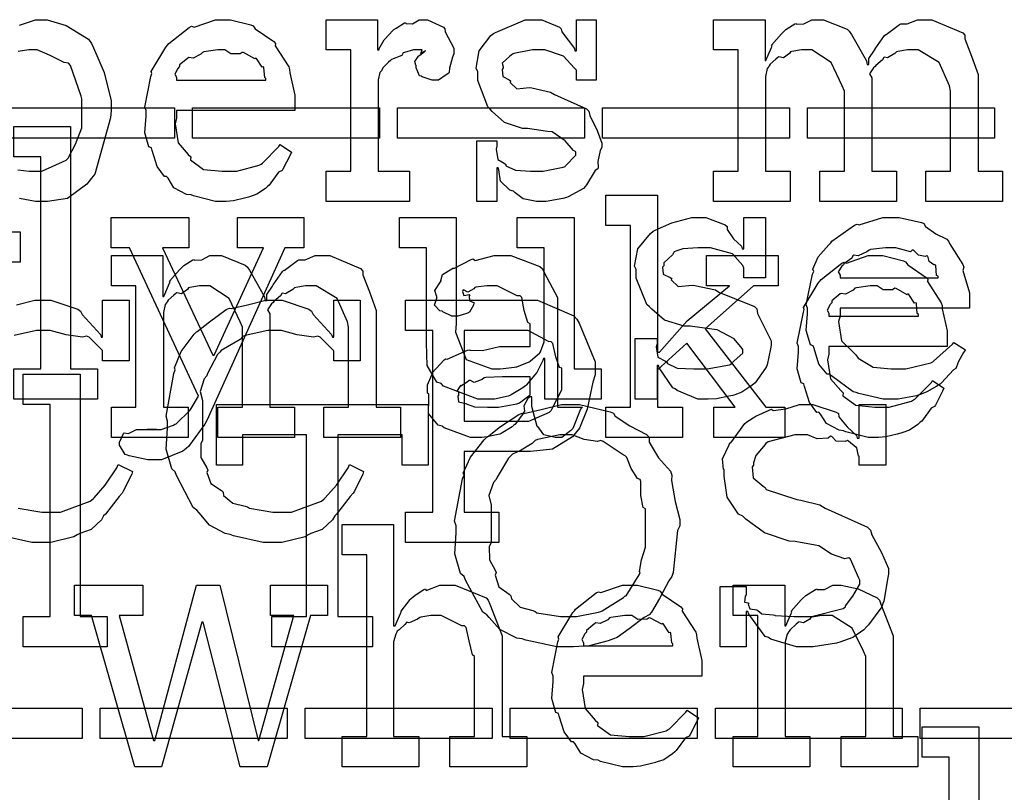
# Model space of a CAD drawing. Extents: x 0 to 8.5, y 0 to 11.
# Tile 19 of 256: x 2.705 to 3.156, y 1.788 to 2.142. Entities that reach past the tile are written whole.
import ezdxf

# ---------------------------------------------------------------- set-up
doc = ezdxf.new("R2010")
doc.units = 0
doc.layers.get('0').update_dxf_attribs({"linetype": 'CONTINUOUS'})

msp = doc.modelspace()

# ---------------------------------------------------------------- linework, layer by layer
at = {"color": 0}
for points in [[(2.70503, 2.13992), (2.71235, 2.14236), (2.71485, 2.14236), (2.71772, 2.14236), (2.72635, 2.13965), (2.7366, 2.13336), (2.73807, 2.13151), (2.73888, 2.1295), (2.74376, 2.11811), (2.74696, 2.10508), (2.74696, 2.10069), (2.74675, 2.09733), (2.73953, 2.0715), (2.73807, 2.06967), (2.73594, 2.067), (2.72694, 2.06039), (2.71783, 2.05903), (2.71485, 2.05903), (2.71235, 2.05903), (2.70497, 2.06039)], [(2.70426, 2.07357), (2.70942, 2.07292), (2.71115, 2.07292), (2.71115, 2.07292), (2.71522, 2.07292), (2.72646, 2.07801), (2.72743, 2.079), (2.72754, 2.07954), (2.73062, 2.08535), (2.73351, 2.09283), (2.73351, 2.09526), (2.73351, 2.10613), (2.73324, 2.10736), (2.7284, 2.12142), (2.72743, 2.1224), (2.72553, 2.12278), (2.71903, 2.12597), (2.71311, 2.12847), (2.71115, 2.12847), (2.70931, 2.12847), (2.70437, 2.12776)], [(2.69097, 2.04514), (2.70529, 2.04514), (2.70529, 2.03125), (2.6671, 2.03125)], [(2.70356, 2.01161), (2.71203, 2.01378), (2.7149, 2.01378), (2.7194, 2.01378), (2.73172, 2.00965), (2.73292, 2.00879), (2.73372, 2.00726), (2.74208, 1.99804), (2.74246, 1.99685), (2.74311, 1.99685), (2.74311, 2.01378), (2.75526, 2.01378), (2.75526, 1.986), (2.74311, 1.986), (2.74311, 1.99035), (2.743, 1.99072), (2.73693, 1.99685), (2.73574, 1.99729), (2.73389, 1.99681), (2.7264, 1.99783), (2.71907, 1.99989), (2.71664, 1.99989), (2.71283, 1.99989), (2.70253, 1.99756)], [(2.70443, 1.91835), (2.71517, 1.91656), (2.71881, 1.91656), (2.72379, 1.91656), (2.73742, 1.92165), (2.73876, 1.92264), (2.73921, 1.92318), (2.74431, 1.92899), (2.74968, 1.9369), (2.75028, 1.93847), (2.75678, 1.93522), (2.75646, 1.93403), (2.75256, 1.92611), (2.75201, 1.92524), (2.75065, 1.92372), (2.74696, 1.91894), (2.74442, 1.91569), (2.74354, 1.91482), (2.74257, 1.91303), (2.73779, 1.90864), (2.73258, 1.90679), (2.73139, 1.90614), (2.72993, 1.90528), (2.71929, 1.90267), (2.71576, 1.90267), (2.71576, 1.90267), (2.71072, 1.90267), (2.6971, 1.90576)], [(3.13118, 1.69314), (3.13118, 1.80425), (3.11882, 1.80425), (3.11882, 1.81814), (3.14486, 1.81814), (3.14486, 1.75782)]]:
    msp.add_lwpolyline(points, dxfattribs=at)
for points in [[(2.79867, 2.05903), (2.79492, 2.05903), (2.78478, 2.06158), (2.78369, 2.06207), (2.78162, 2.06228), (2.77576, 2.06532), (2.77317, 2.06967), (2.7724, 2.07053), (2.77143, 2.07047), (2.76807, 2.07508), (2.76585, 2.08231), (2.76546, 2.08356), (2.76426, 2.08399), (2.76247, 2.09044), (2.76307, 2.09814), (2.76307, 2.10069), (2.76247, 2.10226), (2.76525, 2.11637), (2.76568, 2.11762), (2.76531, 2.11865), (2.77208, 2.12978), (2.77285, 2.13064), (2.77339, 2.1314), (2.78282, 2.13883), (2.7839, 2.13932), (2.785, 2.13894), (2.79492, 2.14236), (2.79824, 2.14236), (2.80171, 2.14236), (2.81108, 2.14003), (2.81213, 2.13954), (2.8131, 2.13818), (2.82161, 2.13238), (2.82232, 2.13151), (2.82215, 2.13043), (2.82844, 2.12076), (2.82883, 2.11957), (2.82894, 2.118), (2.83122, 2.10781), (2.83122, 2.10439), (2.83122, 2.10069), (2.77696, 2.10069), (2.77696, 2.09722), (2.77636, 2.09457), (2.77767, 2.08583), (2.78239, 2.08051), (2.78347, 2.07943), (2.78342, 2.07807), (2.78933, 2.07374), (2.79796, 2.07292), (2.80083, 2.07292), (2.80458, 2.07292), (2.81483, 2.07563), (2.81581, 2.07617), (2.8164, 2.0765), (2.82394, 2.08421), (2.82449, 2.08507), (2.82969, 2.0816), (2.8291, 2.08018), (2.82579, 2.07383), (2.82536, 2.07314), (2.82379, 2.07243), (2.8195, 2.06651), (2.81885, 2.06597), (2.81771, 2.065), (2.81386, 2.06233), (2.81082, 2.06131), (2.80994, 2.06099), (2.80821, 2.06054), (2.80306, 2.05931), (2.79975, 2.05903), (2.79867, 2.05903)], [(2.84554, 2.07292), (2.85682, 2.07292), (2.85682, 2.12847), (2.84554, 2.12847), (2.84554, 2.14236), (2.86919, 2.14236), (2.86919, 2.12847), (2.86985, 2.12847), (2.86968, 2.1289), (2.87218, 2.13308), (2.87244, 2.13346), (2.87244, 2.13346), (2.87614, 2.13747), (2.87657, 2.13781), (2.87657, 2.13781), (2.87771, 2.13846), (2.88146, 2.14085), (2.882, 2.14106), (2.88211, 2.14068), (2.88514, 2.14046), (2.88829, 2.14236), (2.88938, 2.14236), (2.89204, 2.14236), (2.89936, 2.13894), (2.90001, 2.13824), (2.90013, 2.13678), (2.90414, 2.12929), (2.90414, 2.12674), (2.90343, 2.12522), (2.90218, 2.12017), (2.90201, 2.11828), (2.90175, 2.11783), (2.90067, 2.11703), (2.89708, 2.11458), (2.89589, 2.11458), (2.89421, 2.11458), (2.8896, 2.11621), (2.88917, 2.11654), (2.8884, 2.11664), (2.88678, 2.12033), (2.88678, 2.12153), (2.88667, 2.12153), (2.88618, 2.12315), (2.88786, 2.12565), (2.88807, 2.12588), (2.88807, 2.12588), (2.8884, 2.12588), (2.89079, 2.12799), (2.89111, 2.12804), (2.89111, 2.12825), (2.89063, 2.12782), (2.88894, 2.12674), (2.8896, 2.12847), (2.8896, 2.12847), (2.889, 2.12847), (2.88764, 2.12847), (2.88721, 2.12847), (2.88564, 2.12847), (2.88146, 2.12739), (2.88092, 2.12717), (2.88026, 2.12592), (2.87549, 2.12408), (2.87506, 2.12369), (2.87418, 2.12294), (2.87164, 2.12039), (2.8711, 2.11931), (2.87093, 2.11893), (2.87022, 2.11817), (2.86942, 2.11486), (2.86942, 2.11372), (2.86942, 2.07292), (2.88374, 2.07292), (2.88374, 2.05903), (2.84554, 2.05903), (2.84554, 2.07292)], [(2.94401, 2.05903), (2.94194, 2.05903), (2.93593, 2.06022), (2.93229, 2.06304), (2.93143, 2.06381), (2.92979, 2.06418), (2.92557, 2.06825), (2.92475, 2.07346), (2.92449, 2.07443), (2.92383, 2.07443), (2.92383, 2.05903), (2.91471, 2.05903), (2.91471, 2.08681), (2.92383, 2.08681), (2.92383, 2.08442), (2.9235, 2.08301), (2.92426, 2.07829), (2.92725, 2.0765), (2.92796, 2.07596), (2.9279, 2.07536), (2.93235, 2.07329), (2.93929, 2.07292), (2.94162, 2.07292), (2.94499, 2.07292), (2.95426, 2.07476), (2.95508, 2.07508), (2.95524, 2.07531), (2.96007, 2.08018), (2.96007, 2.08182), (2.95899, 2.08231), (2.95518, 2.08675), (2.94917, 2.09088), (2.94706, 2.09115), (2.93793, 2.09244), (2.9356, 2.09244), (2.92731, 2.09526), (2.92171, 2.10032), (2.92079, 2.10135), (2.91971, 2.10238), (2.91515, 2.11447), (2.91515, 2.11849), (2.91433, 2.12007), (2.91569, 2.12804), (2.92111, 2.13504), (2.92231, 2.13607), (2.92324, 2.1365), (2.93685, 2.14236), (2.9414, 2.14236), (2.94439, 2.14236), (2.95258, 2.13894), (2.95335, 2.13824), (2.95361, 2.13678), (2.95936, 2.12912), (2.95964, 2.12804), (2.96029, 2.12804), (2.96029, 2.14236), (2.9694, 2.14236), (2.9694, 2.11458), (2.96029, 2.11458), (2.96029, 2.11914), (2.95921, 2.12033), (2.95432, 2.1256), (2.9459, 2.12847), (2.94314, 2.12847), (2.94011, 2.12847), (2.93169, 2.12685), (2.93099, 2.12651), (2.92974, 2.1256), (2.92626, 2.1225), (2.92665, 2.12082), (2.92665, 2.12022), (2.92622, 2.11951), (2.9266, 2.11632), (2.92953, 2.11481), (2.93012, 2.11436), (2.92996, 2.11361), (2.93306, 2.11062), (2.93886, 2.11128), (2.93989, 2.11111), (2.94835, 2.10915), (2.95019, 2.10801), (2.96496, 2.10151), (2.96593, 2.10047), (2.96653, 2.09836), (2.96983, 2.09158), (2.972, 2.08572), (2.972, 2.08376), (2.97125, 2.08236), (2.97011, 2.07736), (2.97032, 2.07471), (2.97006, 2.074), (2.96897, 2.07319), (2.965, 2.06657), (2.96442, 2.06597), (2.96354, 2.06489), (2.9566, 2.06108), (2.95574, 2.06076), (2.95415, 2.06033), (2.9465, 2.05903), (2.94401, 2.05903)], [(3.02311, 2.07292), (3.0344, 2.07292), (3.0344, 2.12847), (3.02311, 2.12847), (3.02311, 2.14236), (3.04676, 2.14236), (3.04676, 2.12369), (3.04719, 2.12369), (3.04719, 2.12369), (3.04969, 2.12967), (3.05003, 2.13021), (3.04975, 2.13064), (3.05431, 2.13585), (3.05479, 2.13629), (3.05479, 2.13629), (3.05632, 2.13781), (3.06049, 2.1404), (3.06108, 2.14063), (3.06119, 2.14031), (3.06451, 2.1404), (3.06825, 2.14236), (3.06956, 2.14236), (3.07351, 2.14236), (3.08442, 2.13803), (3.08539, 2.13715), (3.08637, 2.13564), (3.09326, 2.12349), (3.09364, 2.12175), (3.09429, 2.12175), (3.09429, 2.12175), (3.0944, 2.12451), (3.097, 2.12836), (3.09733, 2.1289), (3.09722, 2.12901), (3.10161, 2.13514), (3.10211, 2.13564), (3.10232, 2.13558), (3.1084, 2.14014), (3.10906, 2.1404), (3.10906, 2.1404), (3.11199, 2.1404), (3.1166, 2.14236), (3.11817, 2.14236), (3.12321, 2.14236), (3.13738, 2.13639), (3.13835, 2.13519), (3.13835, 2.13351), (3.14139, 2.12571), (3.14442, 2.11724), (3.14442, 2.11436), (3.14442, 2.07292), (3.15571, 2.07292), (3.15571, 2.05903), (3.12056, 2.05903), (3.12056, 2.07292), (3.13183, 2.07292), (3.13183, 2.1096), (3.1314, 2.11203), (3.12663, 2.12267), (3.11703, 2.12847), (3.11382, 2.12847), (3.11214, 2.12847), (3.10764, 2.12776), (3.1071, 2.12761), (3.10622, 2.12679), (3.10292, 2.12489), (3.10151, 2.12522), (3.10124, 2.125), (3.10064, 2.12392), (3.09754, 2.12131), (3.09733, 2.12088), (3.09646, 2.12028), (3.09463, 2.11746), (3.09581, 2.11567), (3.09581, 2.11501), (3.09581, 2.07292), (3.1071, 2.07292), (3.1071, 2.05903), (3.07194, 2.05903), (3.07194, 2.07292), (3.08322, 2.07292), (3.08322, 2.1096), (3.08219, 2.11203), (3.07715, 2.12267), (3.06819, 2.12847), (3.06521, 2.12847), (3.06353, 2.12847), (3.05903, 2.12776), (3.05849, 2.12761), (3.058, 2.12679), (3.05524, 2.12489), (3.05306, 2.12532), (3.05263, 2.125), (3.05176, 2.12424), (3.0491, 2.1219), (3.04861, 2.12115), (3.0485, 2.12088), (3.04779, 2.11996), (3.04699, 2.11626), (3.04699, 2.11501), (3.04699, 2.07292), (3.05826, 2.07292), (3.05826, 2.05903), (3.02311, 2.05903), (3.02311, 2.07292)], [(2.77696, 2.11458), (2.81799, 2.11458), (2.81799, 2.11546), (2.81743, 2.11589), (2.81706, 2.12028), (2.81689, 2.12067), (2.81625, 2.12056), (2.81364, 2.12451), (2.81321, 2.12478), (2.81282, 2.1244), (2.80772, 2.12728), (2.80713, 2.12739), (2.8061, 2.12674), (2.80186, 2.12663), (2.7991, 2.12847), (2.79824, 2.12847), (2.7959, 2.12847), (2.78956, 2.12761), (2.7889, 2.12739), (2.78808, 2.12651), (2.78461, 2.12472), (2.78261, 2.12506), (2.78217, 2.12478), (2.78119, 2.12403), (2.77832, 2.12164), (2.77832, 2.12088), (2.77826, 2.12067), (2.77756, 2.12001), (2.77621, 2.1174), (2.77696, 2.11594), (2.77696, 2.11546), (2.77696, 2.11458)], [(2.69026, 2.10194), (2.77599, 2.10194), (2.77599, 2.08806), (2.69026, 2.08806), (2.69026, 2.10194)], [(2.78429, 2.10194), (2.87001, 2.10194), (2.87001, 2.08806), (2.78429, 2.08806), (2.78429, 2.10194)], [(2.87831, 2.10194), (2.96403, 2.10194), (2.96403, 2.08806), (2.87831, 2.08806), (2.87831, 2.10194)], [(2.97228, 2.10194), (3.058, 2.10194), (3.058, 2.08806), (2.97228, 2.08806), (2.97228, 2.10194)], [(3.06629, 2.10194), (3.15201, 2.10194), (3.15201, 2.08806), (3.06629, 2.08806), (3.06629, 2.10194)], [(2.70236, 1.98226), (2.71474, 1.98226), (2.71474, 2.07949), (2.70236, 2.07949), (2.70236, 2.09338), (2.7284, 2.09338), (2.7284, 1.98226), (2.74078, 1.98226), (2.74078, 1.96838), (2.70236, 1.96838), (2.70236, 1.98226)], [(2.97379, 1.96474), (2.98508, 1.96474), (2.98508, 2.04807), (2.97379, 2.04807), (2.97379, 2.06196), (2.99744, 2.06196), (2.99744, 1.9899), (2.99832, 1.9899), (3.01112, 2.00424), (3.03043, 2.02029), (3.02001, 2.02029), (3.02001, 2.03418), (3.05279, 2.03418), (3.05279, 2.02029), (3.0415, 2.02029), (3.01938, 2.00054), (3.04715, 1.96474), (3.05583, 1.96474), (3.05583, 1.95085), (3.02328, 1.95085), (3.02328, 1.96474), (3.03304, 1.96474), (3.0109, 1.99403), (2.99744, 1.98188), (2.99744, 1.96474), (3.00896, 1.96474), (3.00896, 1.95085), (2.97379, 1.95085), (2.97379, 1.96474)], [(2.76693, 1.9406), (2.76383, 1.9406), (2.75521, 1.94243), (2.75456, 1.94276), (2.75342, 1.94293), (2.75088, 1.94721), (2.75088, 1.94862), (2.75088, 1.94862), (2.75265, 1.95269), (2.75304, 1.95296), (2.75304, 1.95296), (2.75504, 1.95258), (2.75857, 1.95449), (2.75976, 1.95449), (2.75976, 1.95449), (2.76417, 1.95449), (2.76563, 1.95449), (2.76563, 1.95449), (2.76779, 1.95449), (2.76779, 1.95449), (2.76742, 1.95449), (2.76654, 1.95449), (2.76628, 1.95449), (2.76557, 1.95449), (2.76394, 1.95449), (2.76346, 1.95449), (2.76454, 1.95449), (2.76699, 1.95449), (2.76779, 1.95449), (2.76992, 1.95449), (2.77556, 1.95649), (2.77626, 1.95688), (2.77675, 1.95703), (2.7831, 1.96322), (2.78364, 1.96403), (2.78711, 1.96967), (2.75543, 2.03782), (2.74696, 2.03782), (2.74696, 2.05171), (2.78256, 2.05171), (2.78256, 2.03782), (2.77061, 2.03782), (2.79363, 1.98856), (2.79428, 1.98856), (2.81685, 2.03782), (2.8049, 2.03782), (2.8049, 2.05171), (2.83529, 2.05171), (2.83529, 2.03782), (2.82661, 2.03782), (2.79081, 1.95861), (2.78999, 1.95697), (2.78244, 1.94667), (2.78147, 1.94581), (2.77989, 1.9445), (2.77013, 1.9406), (2.76693, 1.9406)], [(2.92063, 1.96838), (2.91504, 1.96838), (2.89936, 1.97433), (2.89828, 1.97553), (2.89626, 1.97618), (2.89193, 1.98383), (2.89154, 1.99425), (2.89154, 1.99767), (2.89154, 2.03782), (2.87918, 2.03782), (2.87918, 2.05171), (2.90522, 2.05171), (2.90522, 2.0031), (2.90494, 1.99908), (2.90983, 1.9866), (2.9215, 1.98226), (2.9254, 1.98226), (2.9254, 1.98226), (2.93197, 1.98301), (2.93257, 1.98313), (2.93294, 1.98324), (2.93858, 1.98546), (2.93907, 1.98574), (2.93907, 1.98574), (2.94353, 1.98964), (2.94385, 1.99007), (2.94385, 1.99007), (2.94558, 1.99463), (2.94558, 1.99615), (2.94558, 2.03782), (2.93321, 2.03782), (2.93321, 2.05171), (2.95925, 2.05171), (2.95925, 1.98226), (2.97163, 1.98226), (2.97163, 1.96838), (2.94581, 1.96838), (2.94581, 1.98703), (2.94515, 1.98703), (2.94488, 1.98617), (2.94243, 1.98113), (2.94211, 1.98053), (2.94108, 1.97944), (2.93815, 1.97586), (2.93722, 1.97478), (2.9369, 1.97444), (2.93576, 1.97353), (2.93039, 1.97043), (2.92974, 1.97011), (2.92904, 1.96967), (2.92269, 1.96838), (2.92063, 1.96838)], [(3.01942, 1.96838), (3.01594, 1.96838), (3.00651, 1.97239), (3.00553, 1.97314), (3.00456, 1.97358), (2.99826, 1.98281), (2.99794, 1.98378), (2.99729, 1.98378), (2.99729, 1.96838), (2.98731, 1.96838), (2.98731, 1.99615), (2.99729, 1.99615), (2.99729, 1.99376), (2.99685, 1.9924), (2.99761, 1.98762), (3.00108, 1.98583), (3.00185, 1.98529), (3.00174, 1.98486), (3.00646, 1.98264), (3.01406, 1.98226), (3.0166, 1.98226), (3.02029, 1.98226), (3.03049, 1.9841), (3.03136, 1.98443), (3.03119, 1.98465), (3.03657, 1.98953), (3.03657, 1.99115), (3.03624, 1.99164), (3.03256, 1.9961), (3.02479, 2.00017), (3.02246, 2.00049), (3.01247, 2.00179), (3.00976, 2.00179), (3.00065, 2.00461), (2.99485, 2.00965), (2.99382, 2.01069), (2.99257, 2.01172), (2.98774, 2.02382), (2.98774, 2.02783), (2.98687, 2.0294), (2.98839, 2.03737), (2.99425, 2.04438), (2.99556, 2.04542), (2.99647, 2.04585), (3.00407, 2.04921), (3.01329, 2.05171), (3.01639, 2.05171), (3.01964, 2.05171), (3.02854, 2.04829), (3.0294, 2.04758), (3.0294, 2.04617), (3.03239, 2.04189), (3.03603, 2.03847), (3.03635, 2.03737), (3.037, 2.03737), (3.037, 2.05171), (3.04699, 2.05171), (3.04699, 2.02393), (3.037, 2.02393), (3.037, 2.02849), (3.03662, 2.02968), (3.03179, 2.03494), (3.02171, 2.03782), (3.01833, 2.03782), (3.016, 2.03782), (3.00911, 2.03733), (3.00586, 2.03618), (3.0051, 2.03586), (3.00429, 2.03456), (3.00032, 2.03082), (3.00032, 2.02957), (2.99983, 2.02892), (3.00006, 2.02567), (3.00336, 2.02414), (3.00401, 2.02371), (3.00379, 2.02306), (3.007, 2.01997), (3.01351, 2.02061), (3.01465, 2.02046), (3.02399, 2.0185), (3.02567, 2.01736), (3.04199, 2.01085), (3.04308, 2.00982), (3.04329, 2.00771), (3.04665, 2.00092), (3.04958, 1.99507), (3.04958, 1.99311), (3.04932, 1.99137), (3.04775, 1.9841), (3.04742, 1.98335), (3.04704, 1.98253), (3.04221, 1.97592), (3.04156, 1.97532), (3.04025, 1.97428), (3.03608, 1.97151), (3.03293, 1.97043), (3.03201, 1.97011), (3.03011, 1.96972), (3.02447, 1.96858), (3.02067, 1.96838), (3.01942, 1.96838)], [(3.10508, 1.96838), (3.10097, 1.96838), (3.08979, 1.97092), (3.0886, 1.9714), (3.08718, 1.97168), (3.07726, 1.979), (3.07644, 1.97987), (3.07525, 1.97982), (3.0715, 1.98443), (3.06928, 1.99164), (3.06885, 1.99289), (3.0676, 1.99328), (3.0656, 1.99978), (3.06625, 2.00749), (3.06625, 2.01004), (3.0656, 2.01161), (3.06858, 2.02572), (3.06907, 2.02696), (3.06862, 2.028), (3.07107, 2.03364), (3.07601, 2.03911), (3.07688, 2.03999), (3.07736, 2.04075), (3.08783, 2.04818), (3.08903, 2.04867), (3.09, 2.04829), (3.10081, 2.05171), (3.10444, 2.05171), (3.10824, 2.05171), (3.11849, 2.04937), (3.11963, 2.04889), (3.12028, 2.04753), (3.12511, 2.04411), (3.13015, 2.04172), (3.13092, 2.04085), (3.1314, 2.03976), (3.13743, 2.03011), (3.13786, 2.02892), (3.13747, 2.02735), (3.14046, 2.01714), (3.14046, 2.01372), (3.14046, 2.01004), (3.08122, 2.01004), (3.08122, 2.00657), (3.08051, 2.00396), (3.08188, 1.99517), (3.08718, 1.98986), (3.08838, 1.98876), (3.08942, 1.98714), (3.0964, 1.98307), (3.10454, 1.98226), (3.10726, 1.98226), (3.11139, 1.98226), (3.12272, 1.98497), (3.12375, 1.98551), (3.12397, 1.98583), (3.13271, 1.99354), (3.13331, 1.99442), (3.13872, 1.99094), (3.13775, 1.98975), (3.13547, 1.98557), (3.1346, 1.98313), (3.13417, 1.98247), (3.13319, 1.98178), (3.12771, 1.97586), (3.12701, 1.97532), (3.12549, 1.97439), (3.12093, 1.97168), (3.11833, 1.97065), (3.11746, 1.97032), (3.11626, 1.96983), (3.10786, 1.96838), (3.10508, 1.96838)], [(3.08122, 2.02393), (3.12614, 2.02393), (3.12614, 2.02479), (3.12537, 2.02507), (3.12506, 2.02962), (3.12483, 2.03), (3.12414, 2.02994), (3.12196, 2.03147), (3.12136, 2.03386), (3.12093, 2.03413), (3.12022, 2.03375), (3.11708, 2.0344), (3.11486, 2.03662), (3.11421, 2.03674), (3.1135, 2.03586), (3.10667, 2.03782), (3.10444, 2.03782), (3.10194, 2.03782), (3.09517, 2.03694), (3.09446, 2.03674), (3.09338, 2.03586), (3.08942, 2.03407), (3.08751, 2.0344), (3.08708, 2.03413), (3.08653, 2.03299), (3.08296, 2.03043), (3.08274, 2.03), (3.08197, 2.0294), (3.08029, 2.02675), (3.08122, 2.02528), (3.08122, 2.02479), (3.08122, 2.02393)], [(2.74713, 1.96474), (2.7584, 1.96474), (2.7584, 2.02029), (2.74713, 2.02029), (2.74713, 2.03418), (2.77078, 2.03418), (2.77078, 2.01551), (2.77121, 2.01551), (2.77121, 2.01551), (2.77371, 2.02149), (2.77403, 2.02203), (2.77376, 2.02246), (2.77832, 2.02767), (2.77881, 2.0281), (2.77881, 2.0281), (2.78033, 2.02962), (2.7845, 2.03222), (2.7851, 2.03244), (2.78521, 2.03213), (2.78851, 2.03222), (2.79226, 2.03418), (2.79357, 2.03418), (2.79753, 2.03418), (2.80843, 2.02983), (2.8094, 2.02897), (2.81039, 2.02746), (2.81728, 2.01531), (2.81765, 2.01357), (2.81831, 2.01357), (2.81831, 2.01357), (2.81842, 2.01633), (2.82101, 2.02018), (2.82135, 2.02072), (2.82124, 2.02083), (2.82563, 2.02696), (2.82611, 2.02746), (2.82633, 2.0274), (2.83242, 2.03196), (2.83306, 2.03222), (2.83306, 2.03222), (2.83599, 2.03222), (2.8406, 2.03418), (2.84218, 2.03418), (2.84722, 2.03418), (2.86139, 2.02821), (2.86236, 2.02701), (2.86236, 2.02533), (2.8654, 2.01753), (2.86843, 2.00906), (2.86843, 2.00618), (2.86843, 1.96474), (2.87972, 1.96474), (2.87972, 1.95085), (2.84457, 1.95085), (2.84457, 1.96474), (2.85585, 1.96474), (2.85585, 2.00142), (2.85542, 2.00385), (2.85064, 2.01449), (2.84104, 2.02029), (2.83783, 2.02029), (2.83615, 2.02029), (2.83165, 2.01958), (2.83111, 2.01942), (2.83024, 2.01861), (2.82693, 2.01671), (2.82553, 2.01704), (2.82525, 2.01682), (2.82465, 2.01574), (2.82156, 2.01313), (2.82135, 2.01269), (2.82047, 2.0121), (2.81862, 2.00928), (2.81982, 2.00749), (2.81982, 2.00683), (2.81982, 1.96474), (2.83111, 1.96474), (2.83111, 1.95085), (2.79596, 1.95085), (2.79596, 1.96474), (2.80724, 1.96474), (2.80724, 2.00142), (2.80621, 2.00385), (2.80117, 2.01449), (2.79221, 2.02029), (2.78922, 2.02029), (2.78754, 2.02029), (2.78304, 2.01958), (2.7825, 2.01942), (2.78201, 2.01861), (2.77924, 2.01671), (2.77707, 2.01714), (2.77664, 2.01682), (2.77576, 2.01606), (2.77311, 2.01372), (2.77262, 2.01297), (2.77251, 2.01269), (2.77181, 2.01178), (2.771, 2.00808), (2.771, 2.00683), (2.771, 1.96474), (2.78228, 1.96474), (2.78228, 1.95085), (2.74713, 1.95085), (2.74713, 1.96474)], [(2.91607, 1.95085), (2.91174, 1.95085), (2.89974, 1.95518), (2.89871, 1.95606), (2.89692, 1.95643), (2.89242, 1.96181), (2.89264, 1.96858), (2.89264, 1.97081), (2.89208, 1.97114), (2.89208, 1.97499), (2.89404, 1.97949), (2.89438, 1.98014), (2.89415, 1.98042), (2.89974, 1.98643), (2.90044, 1.98687), (2.90104, 1.98665), (2.91037, 1.99078), (2.91151, 1.991), (2.91151, 1.99078), (2.91732, 1.99061), (2.92512, 1.99251), (2.92779, 1.99251), (2.93907, 1.99251), (2.93907, 2.00293), (2.93804, 2.00347), (2.93636, 2.00906), (2.93528, 2.01503), (2.93451, 2.01574), (2.93311, 2.01574), (2.92404, 2.02029), (2.92106, 2.02029), (2.91922, 2.02029), (2.91422, 2.01975), (2.91368, 2.01964), (2.91325, 2.01893), (2.91054, 2.01747), (2.90858, 2.0185), (2.90826, 2.01833), (2.90826, 2.01812), (2.90804, 2.01774), (2.90875, 2.01585), (2.91124, 2.01639), (2.91151, 2.01617), (2.91114, 2.01574), (2.91124, 2.0134), (2.91325, 2.01275), (2.91325, 2.01247), (2.91319, 2.0115), (2.91124, 2.00825), (2.91086, 2.00792), (2.90944, 2.00754), (2.90593, 2.0064), (2.90479, 2.0064), (2.90326, 2.0064), (2.89908, 2.0084), (2.89871, 2.00879), (2.89774, 2.0089), (2.89518, 2.01144), (2.89632, 2.01471), (2.89632, 2.01574), (2.89615, 2.01574), (2.89535, 2.01818), (2.89794, 2.02214), (2.89828, 2.02268), (2.89817, 2.02274), (2.89899, 2.0255), (2.90326, 2.0281), (2.90392, 2.02854), (2.90408, 2.02832), (2.91211, 2.03244), (2.91303, 2.03267), (2.9139, 2.0319), (2.92253, 2.03418), (2.9254, 2.03418), (2.93024, 2.03418), (2.94353, 2.02914), (2.94472, 2.0281), (2.94553, 2.02647), (2.95167, 2.01503), (2.95167, 2.01118), (2.95167, 1.96474), (2.96317, 1.96474), (2.96212, 1.96382), (2.95904, 1.95568), (2.95861, 1.95497), (2.95779, 1.95394), (2.95367, 1.95085), (2.95231, 1.95085), (2.95057, 1.95085), (2.94542, 1.95199), (2.94353, 1.95464), (2.94299, 1.9554), (2.94228, 1.95583), (2.93994, 1.96496), (2.93994, 1.96799), (2.93994, 1.96951), (2.93907, 1.96951), (2.9381, 1.96875), (2.93625, 1.96528), (2.93653, 1.96294), (2.93625, 1.96235), (2.93544, 1.96126), (2.933, 1.95785), (2.93201, 1.95682), (2.93169, 1.95649), (2.93083, 1.95562), (2.92583, 1.95269), (2.92518, 1.95236), (2.92372, 1.95204), (2.91938, 1.95107), (2.91689, 1.95085), (2.91607, 1.95085)], [(3.09776, 1.95085), (3.09403, 1.95085), (3.08388, 1.9534), (3.08279, 1.95389), (3.08074, 1.9541), (3.07488, 1.95714), (3.07226, 1.96149), (3.0715, 1.96235), (3.07053, 1.96229), (3.06717, 1.9669), (3.06494, 1.97412), (3.06456, 1.97538), (3.06338, 1.97581), (3.06158, 1.98226), (3.06218, 1.98996), (3.06218, 1.99251), (3.06158, 1.99408), (3.06435, 2.00819), (3.06478, 2.00944), (3.0644, 2.01047), (3.07118, 2.0216), (3.07194, 2.02246), (3.07249, 2.02322), (3.08192, 2.03065), (3.08301, 2.03114), (3.0841, 2.03076), (3.09403, 2.03418), (3.09733, 2.03418), (3.10081, 2.03418), (3.11019, 2.03185), (3.11122, 2.03136), (3.11219, 2.03), (3.12071, 2.02419), (3.12142, 2.02333), (3.12125, 2.02225), (3.12756, 2.01258), (3.12793, 2.01139), (3.12804, 2.00982), (3.13032, 1.99963), (3.13032, 1.99621), (3.13032, 1.99251), (3.07607, 1.99251), (3.07607, 1.98904), (3.07547, 1.98639), (3.07676, 1.97765), (3.08149, 1.97233), (3.08257, 1.97125), (3.08251, 1.96989), (3.08843, 1.96556), (3.09706, 1.96474), (3.09993, 1.96474), (3.10368, 1.96474), (3.11393, 1.96744), (3.1149, 1.96799), (3.1155, 1.96832), (3.12304, 1.97601), (3.12358, 1.97689), (3.12879, 1.97342), (3.12819, 1.972), (3.12489, 1.96565), (3.12446, 1.96496), (3.12289, 1.96425), (3.1186, 1.95833), (3.11794, 1.95779), (3.11681, 1.95682), (3.11296, 1.95415), (3.10992, 1.95313), (3.10906, 1.95281), (3.10732, 1.95236), (3.10215, 1.95111), (3.09885, 1.95085), (3.09776, 1.95085)], [(3.07607, 2.0064), (3.11708, 2.0064), (3.11708, 2.00726), (3.11654, 2.00771), (3.11615, 2.0121), (3.116, 2.01247), (3.11535, 2.01238), (3.11274, 2.01633), (3.11231, 2.0166), (3.11193, 2.01622), (3.10682, 2.0191), (3.10622, 2.01921), (3.10519, 2.01856), (3.10097, 2.01844), (3.09819, 2.02029), (3.09733, 2.02029), (3.095, 2.02029), (3.08865, 2.01942), (3.088, 2.01921), (3.08718, 2.01833), (3.08371, 2.01654), (3.08171, 2.01687), (3.08128, 2.0166), (3.08029, 2.01585), (3.07742, 2.01346), (3.07742, 2.01269), (3.07736, 2.01247), (3.07667, 2.01183), (3.07531, 2.00922), (3.07607, 2.00776), (3.07607, 2.00726), (3.07607, 2.0064)], [(2.82172, 1.90267), (2.81668, 1.90267), (2.80306, 1.90576), (2.80154, 1.90636), (2.79926, 1.90674), (2.7921, 1.91064), (2.78737, 1.91624), (2.78635, 1.91743), (2.78461, 1.91863), (2.77696, 1.93332), (2.77636, 1.935), (2.77479, 1.93636), (2.77225, 1.94547), (2.77289, 1.95508), (2.77289, 1.95822), (2.77219, 1.9605), (2.77576, 1.98019), (2.77636, 1.98188), (2.77599, 1.98281), (2.77914, 1.99024), (2.7851, 1.9981), (2.78614, 1.99924), (2.78651, 1.99935), (2.7921, 2.00385), (2.79981, 2.0095), (2.80132, 2.0101), (2.80203, 2.00987), (2.80951, 2.01161), (2.81799, 2.01378), (2.82086, 2.01378), (2.82536, 2.01378), (2.83768, 2.00965), (2.83886, 2.00879), (2.83968, 2.00726), (2.84804, 1.99804), (2.84842, 1.99685), (2.84907, 1.99685), (2.84907, 2.01378), (2.86122, 2.01378), (2.86122, 1.986), (2.84907, 1.986), (2.84907, 1.99035), (2.84896, 1.99072), (2.84289, 1.99685), (2.84169, 1.99729), (2.83985, 1.99681), (2.83236, 1.99783), (2.82503, 1.99989), (2.8226, 1.99989), (2.81879, 1.99989), (2.80849, 1.99756), (2.8074, 1.99707), (2.80621, 1.99571), (2.79742, 1.99067), (2.79676, 1.9899), (2.79574, 1.98882), (2.79124, 1.98014), (2.7909, 1.97906), (2.78971, 1.97771), (2.78788, 1.97194), (2.78896, 1.96772), (2.78896, 1.96625), (2.78896, 1.94954), (2.78808, 1.94792), (2.78819, 1.94168), (2.7909, 1.9369), (2.79135, 1.93587), (2.79081, 1.93479), (2.79264, 1.92974), (2.79753, 1.92643), (2.79829, 1.92567), (2.79856, 1.92426), (2.80274, 1.92068), (2.80849, 1.91938), (2.80957, 1.91894), (2.81039, 1.91835), (2.82113, 1.91656), (2.82476, 1.91656), (2.82975, 1.91656), (2.84338, 1.92165), (2.84472, 1.92264), (2.84517, 1.92318), (2.85026, 1.92899), (2.85562, 1.9369), (2.85622, 1.93847), (2.86274, 1.93522), (2.86242, 1.93403), (2.85851, 1.92611), (2.85796, 1.92524), (2.85661, 1.92372), (2.85292, 1.91894), (2.85038, 1.91569), (2.8495, 1.91482), (2.84853, 1.91303), (2.84375, 1.90864), (2.83854, 1.90679), (2.83735, 1.90614), (2.83589, 1.90528), (2.82525, 1.90267), (2.82172, 1.90267)], [(2.88194, 1.91656), (2.89453, 1.91656), (2.89453, 1.99989), (2.88194, 1.99989), (2.88194, 2.01378), (2.93642, 2.01378), (2.94243, 2.01378), (2.9591, 2.00657), (2.9605, 2.0051), (2.96153, 2.00325), (2.96897, 1.98546), (2.96897, 1.97949), (2.96789, 1.97613), (2.96517, 1.96371), (2.96169, 1.95503), (2.96029, 1.95344), (2.9585, 1.95117), (2.94933, 1.94547), (2.93929, 1.94433), (2.93599, 1.94433), (2.90886, 1.94433), (2.90886, 1.91656), (2.92469, 1.91656), (2.92469, 1.90267), (2.88194, 1.90267), (2.88194, 1.91656)], [(2.90886, 1.95822), (2.93511, 1.95822), (2.93853, 1.95822), (2.94803, 1.9624), (2.94879, 1.96322), (2.949, 1.96371), (2.95356, 1.97265), (2.95356, 1.97558), (2.95356, 1.98253), (2.95258, 1.98286), (2.9509, 1.98785), (2.94954, 1.99388), (2.94879, 1.99468), (2.94749, 1.99485), (2.93821, 1.99989), (2.93511, 1.99989), (2.90886, 1.99989), (2.90886, 1.95822)], [(2.70671, 1.86865), (2.71907, 1.86865), (2.71907, 1.96588), (2.70671, 1.96588), (2.70671, 1.97976), (2.73275, 1.97976), (2.73275, 1.86865), (2.74511, 1.86865), (2.74511, 1.85476), (2.70671, 1.85476), (2.70671, 1.86865)], [(2.9215, 1.96474), (2.92458, 1.96474), (2.933, 1.96619), (2.93386, 1.96647), (2.93414, 1.96664), (2.93907, 1.97043), (2.93907, 1.97168), (2.93907, 1.97862), (2.9291, 1.97862), (2.92632, 1.97862), (2.91878, 1.97831), (2.91803, 1.97819), (2.91715, 1.97738), (2.91342, 1.97597), (2.91151, 1.97706), (2.91108, 1.97689), (2.91021, 1.97618), (2.90728, 1.97439), (2.90739, 1.97472), (2.90739, 1.97472), (2.90685, 1.97412), (2.90549, 1.97206), (2.90631, 1.97179), (2.90631, 1.97168), (2.90631, 1.97017), (2.90593, 1.96967), (2.90631, 1.96712), (2.90956, 1.96631), (2.91021, 1.96604), (2.91021, 1.96604), (2.91351, 1.9649), (2.91949, 1.96474), (2.9215, 1.96474)], [(2.82075, 1.86865), (2.83658, 1.86865), (2.83658, 1.95199), (2.80729, 1.95199), (2.80729, 1.9381), (2.79536, 1.9381), (2.79536, 1.96588), (2.89236, 1.96588), (2.89236, 1.9381), (2.88043, 1.9381), (2.88043, 1.95199), (2.85092, 1.95199), (2.85092, 1.86865), (2.86675, 1.86865), (2.86675, 1.85476), (2.82075, 1.85476), (2.82075, 1.86865)], [(2.95654, 1.85476), (2.95128, 1.85476), (2.93707, 1.85786), (2.93549, 1.85846), (2.933, 1.85883), (2.92524, 1.86274), (2.92031, 1.86833), (2.91922, 1.86951), (2.91737, 1.87071), (2.9094, 1.88542), (2.90881, 1.8871), (2.90717, 1.88846), (2.90451, 1.89746), (2.90511, 1.90713), (2.90511, 1.91032), (2.9044, 1.91249), (2.90815, 1.93186), (2.90881, 1.93354), (2.90842, 1.93446), (2.91174, 1.94185), (2.91808, 1.94971), (2.91922, 1.9509), (2.9196, 1.95107), (2.92557, 1.95578), (2.93386, 1.96137), (2.93549, 1.96197), (2.93614, 1.96181), (2.94413, 1.96365), (2.9534, 1.96588), (2.95654, 1.96588), (2.96175, 1.96588), (2.97581, 1.96263), (2.97738, 1.96197), (2.97803, 1.96056), (2.98481, 1.95611), (2.99251, 1.95215), (2.99365, 1.9509), (2.99365, 1.94868), (2.99799, 1.9414), (3.00347, 1.93528), (3.00407, 1.93354), (3.00385, 1.9311), (3.00558, 1.9215), (3.00776, 1.91314), (3.00776, 1.91032), (3.00663, 1.90815), (3.00467, 1.88883), (3.00407, 1.8871), (3.00265, 1.88504), (2.99843, 1.87701), (2.99479, 1.87076), (2.99365, 1.86951), (2.99137, 1.86828), (2.98449, 1.86307), (2.97894, 1.8591), (2.97738, 1.85846), (2.97487, 1.85753), (2.9661, 1.85525), (2.95893, 1.85476), (2.95654, 1.85476)], [(3.06543, 1.85476), (3.06114, 1.85476), (3.04937, 1.8584), (3.04829, 1.8591), (3.04682, 1.85954), (3.03939, 1.86985), (3.03896, 1.87104), (3.03808, 1.87104), (3.03808, 1.85476), (3.02615, 1.85476), (3.02615, 1.88254), (3.03808, 1.88254), (3.03808, 1.87864), (3.03765, 1.87799), (3.03737, 1.87532), (3.03917, 1.87506), (3.03939, 1.87472), (3.03911, 1.8744), (3.03988, 1.87229), (3.04303, 1.87175), (3.04351, 1.87147), (3.04351, 1.87147), (3.04525, 1.8699), (3.05051, 1.86947), (3.05132, 1.86931), (3.05149, 1.86914), (3.05994, 1.86865), (3.06282, 1.86865), (3.06803, 1.86865), (3.08257, 1.87244), (3.08365, 1.87321), (3.08371, 1.87358), (3.08703, 1.87799), (3.09017, 1.88351), (3.09017, 1.88536), (3.08979, 1.88624), (3.08599, 1.89497), (3.08518, 1.89556), (3.08339, 1.89513), (3.07721, 1.89725), (3.0715, 1.9011), (3.06976, 1.90142), (3.06065, 1.90315), (3.05783, 1.90326), (3.04656, 1.90713), (3.03797, 1.91342), (3.03657, 1.91465), (3.03461, 1.91564), (3.0294, 1.92339), (3.0281, 1.933), (3.0281, 1.93614), (3.02772, 1.93619), (3.02724, 1.94108), (3.03028, 1.94743), (3.03071, 1.94829), (3.03108, 1.9484), (3.03749, 1.95719), (3.03831, 1.95785), (3.03842, 1.95801), (3.04249, 1.96056), (3.04867, 1.96338), (3.04981, 1.96371), (3.05046, 1.96311), (3.05626, 1.96386), (3.06261, 1.96588), (3.06478, 1.96588), (3.06868, 1.96588), (3.07937, 1.96246), (3.0804, 1.96175), (3.08068, 1.96029), (3.08447, 1.95568), (3.08865, 1.95167), (3.08908, 1.95047), (3.08996, 1.95047), (3.08996, 1.96588), (3.10211, 1.96588), (3.10211, 1.9381), (3.08996, 1.9381), (3.08996, 1.94222), (3.08957, 1.94228), (3.08886, 1.94607), (3.08865, 1.94635), (3.08849, 1.94624), (3.08501, 1.94917), (3.08453, 1.94937), (3.08344, 1.94889), (3.07943, 1.94911), (3.07742, 1.95128), (3.07671, 1.95133), (3.07568, 1.95053), (3.07069, 1.95019), (3.06625, 1.95199), (3.06478, 1.95199), (3.06039, 1.95199), (3.04818, 1.94874), (3.04719, 1.94808), (3.04601, 1.94672), (3.04254, 1.94249), (3.04156, 1.93924), (3.04156, 1.9381), (3.04081, 1.93728), (3.04139, 1.93229), (3.0459, 1.92854), (3.04676, 1.9279), (3.04736, 1.92697), (3.06136, 1.92242), (3.06326, 1.92204), (3.07194, 1.91986), (3.07437, 1.91846), (3.09375, 1.90967), (3.09517, 1.90836), (3.09571, 1.90614), (3.1001, 1.89806), (3.1034, 1.89068), (3.1034, 1.88818), (3.10308, 1.88656), (3.10124, 1.87582), (3.10081, 1.87472), (3.10026, 1.87321), (3.09424, 1.86486), (3.09343, 1.8641), (3.09201, 1.86268), (3.08703, 1.85906), (3.08268, 1.85758), (3.08149, 1.85715), (3.07949, 1.85656), (3.0689, 1.85476), (3.06543, 1.85476)], [(2.95654, 1.86865), (2.96029, 1.86865), (2.97043, 1.87067), (2.97151, 1.87104), (2.97217, 1.87131), (2.98182, 1.87744), (2.98258, 1.87819), (2.98313, 1.87819), (2.9891, 1.88786), (2.98953, 1.88883), (2.98915, 1.88938), (2.99013, 1.89464), (2.99192, 1.90056), (2.99192, 1.9025), (2.99192, 1.91812), (2.99094, 1.91872), (2.98981, 1.92421), (2.9899, 1.93061), (2.98953, 1.93158), (2.98833, 1.93201), (2.9854, 1.93653), (2.98335, 1.94168), (2.98258, 1.94243), (2.98167, 1.94287), (2.9726, 1.949), (2.97151, 1.94937), (2.97, 1.94889), (2.96386, 1.94993), (2.95833, 1.95199), (2.95654, 1.95199), (2.95275, 1.95199), (2.94243, 1.94982), (2.94135, 1.94937), (2.94, 1.94808), (2.93494, 1.94504), (2.93104, 1.94319), (2.93028, 1.94243), (2.9291, 1.94135), (2.92393, 1.93267), (2.92356, 1.93158), (2.92225, 1.93018), (2.92014, 1.92426), (2.92117, 1.91971), (2.92117, 1.91812), (2.92117, 1.9025), (2.92036, 1.90088), (2.92042, 1.89464), (2.92312, 1.88992), (2.92356, 1.88883), (2.92301, 1.88764), (2.92481, 1.88238), (2.92953, 1.87896), (2.93028, 1.87819), (2.9305, 1.87679), (2.93457, 1.87294), (2.94026, 1.87147), (2.94135, 1.87104), (2.94222, 1.87044), (2.95296, 1.86865), (2.95654, 1.86865)], [(2.85286, 1.81364), (2.86415, 1.81364), (2.86415, 1.89697), (2.85286, 1.89697), (2.85286, 1.91086), (2.87651, 1.91086), (2.87651, 1.86442), (2.87717, 1.86442), (2.87717, 1.86442), (2.87967, 1.87017), (2.87999, 1.87071), (2.87989, 1.87121), (2.88406, 1.87657), (2.88456, 1.87701), (2.88456, 1.87701), (2.88639, 1.87853), (2.8904, 1.88112), (2.89106, 1.88135), (2.8915, 1.88069), (2.89768, 1.88308), (2.89974, 1.88308), (2.90479, 1.88308), (2.91889, 1.87733), (2.91992, 1.87614), (2.92068, 1.8744), (2.92622, 1.85992), (2.92622, 1.85508), (2.92622, 1.81364), (2.9375, 1.81364), (2.9375, 1.79975), (2.90235, 1.79975), (2.90235, 1.81364), (2.91363, 1.81364), (2.91363, 1.85032), (2.91271, 1.85118), (2.91114, 1.85753), (2.90983, 1.86367), (2.90907, 1.86442), (2.90782, 1.86447), (2.89833, 1.86919), (2.89518, 1.86919), (2.8935, 1.86919), (2.889, 1.86849), (2.88846, 1.86833), (2.88738, 1.86757), (2.88363, 1.86578), (2.88254, 1.8661), (2.88238, 1.86594), (2.88163, 1.86507), (2.87907, 1.86268), (2.87819, 1.86193), (2.87804, 1.8616), (2.87756, 1.86068), (2.87651, 1.85715), (2.87651, 1.85596), (2.87651, 1.81364), (2.88803, 1.81364), (2.88803, 1.79975), (2.85286, 1.79975), (2.85286, 1.81364)], [(2.73796, 1.86919), (2.73014, 1.86919), (2.73014, 1.88308), (2.76161, 1.88308), (2.76161, 1.86919), (2.75076, 1.86919), (2.76639, 1.8119), (2.76704, 1.8119), (2.78614, 1.88308), (2.79676, 1.88308), (2.81435, 1.8119), (2.81478, 1.8119), (2.83083, 1.86919), (2.81999, 1.86919), (2.81999, 1.88308), (2.84625, 1.88308), (2.84625, 1.86919), (2.83843, 1.86919), (2.81847, 1.79975), (2.8061, 1.79975), (2.78917, 1.86615), (2.78851, 1.86615), (2.77007, 1.79975), (2.75792, 1.79975), (2.73796, 1.86919)], [(2.98525, 1.79975), (2.9815, 1.79975), (2.97136, 1.80231), (2.97026, 1.80279), (2.96821, 1.803), (2.96235, 1.80604), (2.95975, 1.81039), (2.95899, 1.81125), (2.95801, 1.81119), (2.95464, 1.81581), (2.95242, 1.82303), (2.95204, 1.82428), (2.95085, 1.82471), (2.94906, 1.83117), (2.94965, 1.83886), (2.94965, 1.84142), (2.94906, 1.84299), (2.95182, 1.8571), (2.95226, 1.85835), (2.95188, 1.85938), (2.95865, 1.8705), (2.95942, 1.87136), (2.95996, 1.87213), (2.9694, 1.87956), (2.97049, 1.88004), (2.97157, 1.87967), (2.9815, 1.88308), (2.98481, 1.88308), (2.98828, 1.88308), (2.99767, 1.88075), (2.99869, 1.88026), (2.99968, 1.8789), (3.00819, 1.8731), (3.0089, 1.87224), (3.00874, 1.87115), (3.01503, 1.86149), (3.0154, 1.86029), (3.01551, 1.85872), (3.01779, 1.84853), (3.01779, 1.84511), (3.01779, 1.84142), (2.96354, 1.84142), (2.96354, 1.83794), (2.96294, 1.83529), (2.96425, 1.82656), (2.96897, 1.82124), (2.97006, 1.82015), (2.97, 1.81879), (2.97592, 1.81446), (2.98454, 1.81364), (2.98742, 1.81364), (2.99115, 1.81364), (3.00142, 1.81635), (3.00239, 1.81689), (3.00299, 1.81722), (3.01053, 1.82493), (3.01107, 1.82579), (3.01628, 1.82232), (3.01568, 1.8209), (3.01238, 1.81456), (3.01193, 1.81386), (3.01036, 1.81315), (3.00608, 1.80724), (3.00543, 1.80669), (3.00429, 1.80572), (3.00043, 1.80306), (2.9974, 1.80203), (2.99653, 1.80171), (2.99479, 1.80126), (2.98964, 1.80003), (2.98633, 1.79975), (2.98525, 1.79975)], [(3.03217, 1.81364), (3.04346, 1.81364), (3.04346, 1.86919), (3.03217, 1.86919), (3.03217, 1.88308), (3.05583, 1.88308), (3.05583, 1.86442), (3.05626, 1.86442), (3.05626, 1.86442), (3.05875, 1.87017), (3.05908, 1.87071), (3.05881, 1.87121), (3.06338, 1.87636), (3.06386, 1.87679), (3.06386, 1.87679), (3.06549, 1.87842), (3.06993, 1.88108), (3.07058, 1.88135), (3.07069, 1.88103), (3.07406, 1.88112), (3.07781, 1.88308), (3.07904, 1.88308), (3.08165, 1.88308), (3.08951, 1.88135), (3.09819, 1.87733), (3.09924, 1.87614), (3.09983, 1.8744), (3.10553, 1.85992), (3.10553, 1.85508), (3.10553, 1.81364), (3.11681, 1.81364), (3.11681, 1.79975), (3.08165, 1.79975), (3.08165, 1.81364), (3.09293, 1.81364), (3.09293, 1.85032), (3.09185, 1.85275), (3.08669, 1.86339), (3.07753, 1.86919), (3.07449, 1.86919), (3.07281, 1.86919), (3.06831, 1.86849), (3.06776, 1.86833), (3.06728, 1.86751), (3.06446, 1.86578), (3.06228, 1.86621), (3.0619, 1.86594), (3.06104, 1.86513), (3.05826, 1.86268), (3.05772, 1.86187), (3.05757, 1.8616), (3.05686, 1.86068), (3.05604, 1.85715), (3.05604, 1.85596), (3.05604, 1.81364), (3.06733, 1.81364), (3.06733, 1.79975), (3.03217, 1.79975), (3.03217, 1.81364)], [(2.96354, 1.85531), (3.00456, 1.85531), (3.00456, 1.85618), (3.00401, 1.85661), (3.00364, 1.861), (3.00347, 1.86139), (3.00282, 1.86128), (3.00022, 1.86524), (2.99978, 1.8655), (2.9994, 1.86513), (2.99431, 1.868), (2.99371, 1.86811), (2.99268, 1.86746), (2.98844, 1.86735), (2.98568, 1.86919), (2.98481, 1.86919), (2.98247, 1.86919), (2.97613, 1.86833), (2.97547, 1.86811), (2.97467, 1.86724), (2.97119, 1.86546), (2.96918, 1.86578), (2.96875, 1.8655), (2.96778, 1.86475), (2.9649, 1.86236), (2.9649, 1.8616), (2.96485, 1.86139), (2.96414, 1.86074), (2.96278, 1.85813), (2.96354, 1.85667), (2.96354, 1.85618), (2.96354, 1.85531)], [(2.64794, 1.82671), (2.73367, 1.82671), (2.73367, 1.81282), (2.64794, 1.81282), (2.64794, 1.82671)], [(2.74197, 1.82671), (2.82769, 1.82671), (2.82769, 1.81282), (2.74197, 1.81282), (2.74197, 1.82671)], [(2.83594, 1.82671), (2.92165, 1.82671), (2.92165, 1.81282), (2.83594, 1.81282), (2.83594, 1.82671)], [(2.92996, 1.82671), (3.01568, 1.82671), (3.01568, 1.81282), (2.92996, 1.81282), (2.92996, 1.82671)], [(3.02399, 1.82671), (3.10969, 1.82671), (3.10969, 1.81282), (3.02399, 1.81282), (3.02399, 1.82671)], [(3.11794, 1.82671), (3.20367, 1.82671), (3.20367, 1.81282), (3.11794, 1.81282), (3.11794, 1.82671)]]:
    msp.add_lwpolyline(points, close=True, dxfattribs=at)

doc.saveas('drawing.dxf')
